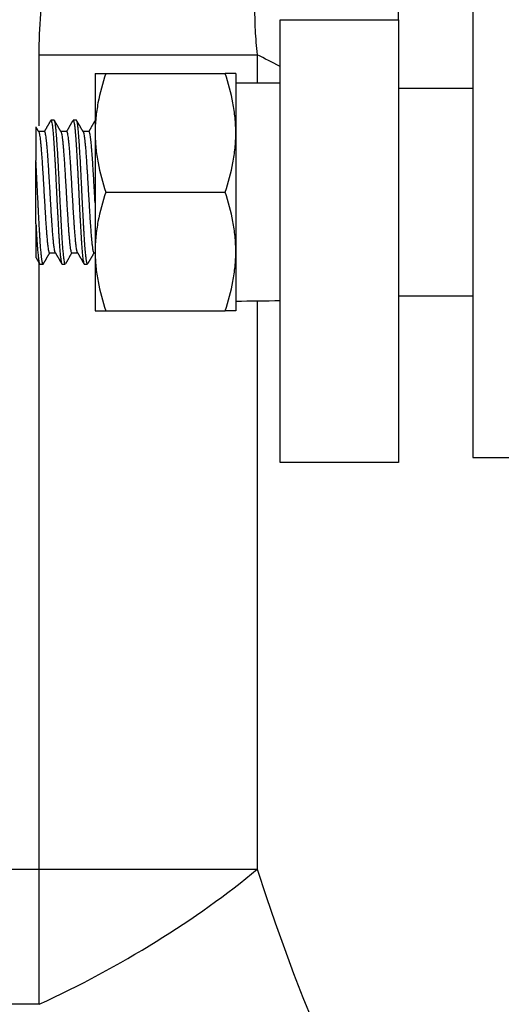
# Model space of a CAD drawing. Header units: millimetres. Extents: x 1476 to 3743, y -156 to 1447.
# Tile 8 of 70: x 2007 to 2040, y 611 to 677. Entities that reach past the tile are written whole.
import ezdxf

# ---------------------------------------------------------------- set-up
doc = ezdxf.new("R2010")
doc.units = ezdxf.units.MM
doc.dimstyles.get("Standard").update_dxf_attribs({"dimtxt": 20, "dimasz": 8, "dimexe": 3, "dimexo": 5, "dimgap": 0.09, "dimtad": 0, "dimtih": 1, "dimtoh": 1, "dimdsep": 46, "dimtxsty": 'Standard', "dimcen": 0.09, "dimadec": 0, "dimazin": 0, "dimtfac": 1, "dimtofl": 0, "dimtmove": 0, "dimatfit": 3, "dimfxl": 1, "dimtolj": 1, "dimtzin": 0, "dimarcsym": 0})

# ---------------------------------------------------------------- blocks, each defined once
blk = doc.blocks.new('*D9')
at = {"color": 0, "lineweight": -2, "transparency": 16777216}
for p, q in [((1814.987, 768.722), (1814.987, 455.661)), ((2303.087, 768.722), (2303.087, 455.661)), ((1822.987, 458.661), (2032.28, 458.661)), ((2295.087, 458.661), (2085.793, 458.661))]:
    blk.add_line(p, q, dxfattribs=at)
at = {"color": 0, "lineweight": 18, "transparency": 16777216}
for points in [[(1822.987, 459.995), (1822.987, 457.328), (1814.987, 458.661)], [(2295.087, 459.995), (2295.087, 457.328), (2303.087, 458.661)]]:
    blk.add_solid(points, dxfattribs=at)
at = {"layer": 'Defpoints', "color": 0, "lineweight": 18, "transparency": 16777216}
for p in [(1814.987, 773.722), (2303.087, 773.722), (2303.087, 458.661)]:
    blk.add_point(p, dxfattribs=at)
at = {"color": 0, "lineweight": 18, "transparency": 16777216, "insert": (2059.037, 458.661), "char_height": 20, "attachment_point": 5}
blk.add_mtext('\\A1;488', dxfattribs=at)
blk = doc.blocks.new('*D10')
at = {"color": 0, "lineweight": -2, "transparency": 16777216}
for p, q in [((2053.787, 785.372), (2053.787, 494.181)), ((1814.987, 768.722), (1814.987, 494.181)), ((1822.987, 497.181), (1907.63, 497.181)), ((2045.787, 497.181), (1961.143, 497.181))]:
    blk.add_line(p, q, dxfattribs=at)
at = {"color": 0, "lineweight": 18, "transparency": 16777216}
for points in [[(1822.987, 498.514), (1822.987, 495.847), (1814.987, 497.181)], [(2045.787, 498.514), (2045.787, 495.847), (2053.787, 497.181)]]:
    blk.add_solid(points, dxfattribs=at)
at = {"layer": 'Defpoints', "color": 0, "lineweight": 18, "transparency": 16777216}
for p in [(2053.787, 790.372), (1814.987, 773.722), (2053.787, 497.181)]:
    blk.add_point(p, dxfattribs=at)
at = {"color": 0, "lineweight": 18, "transparency": 16777216, "insert": (1934.387, 497.181), "char_height": 20, "attachment_point": 5}
blk.add_mtext('\\A1;243', dxfattribs=at)

msp = doc.modelspace()

# ---------------------------------------------------------------- linework, layer by layer
for p, q in [((2033.037, 676.996), (2033.037, 764.122)), ((2038.037, 679.225), (2038.037, 647.456)), ((2025.037, 647.105), (2025.037, 676.996)), ((2025.037, 676.996), (2033.037, 676.996)), ((2033.037, 676.996), (2033.037, 647.105)), ((2008.761, 674.631), (2023.488, 674.631)), ((2008.761, 669.832), (2008.761, 674.631)), ((2023.488, 674.631), (2023.488, 672.705)), ((2012.537, 673.356), (2012.537, 669.356)), ((2013.252, 673.356), (2021.323, 673.356)), ((2022.037, 673.356), (2022.037, 669.356)), ((2025.037, 672.706), (2022.037, 672.706)), ((2038.038, 672.356), (2033.037, 672.356)), ((2009.772, 670.206), (2009.553, 670.206)), ((2011.272, 670.206), (2011.053, 670.206)), ((2009.12, 669.456), (2008.705, 669.456)), ((2010.62, 669.456), (2010.216, 669.456)), ((2012.12, 669.456), (2011.716, 669.456)), ((2012.537, 669.356), (2012.537, 661.356)), ((2022.037, 669.356), (2022.037, 661.356)), ((2008.537, 663.211), (2008.537, 667.501)), ((2013.252, 665.356), (2021.323, 665.356)), ((2009.455, 661.256), (2009.858, 661.256)), ((2010.955, 661.256), (2011.358, 661.256)), ((2012.455, 661.256), (2012.537, 661.256)), ((2012.537, 661.356), (2012.537, 657.356)), ((2022.037, 661.356), (2022.037, 657.356)), ((2008.761, 619.669), (2008.761, 660.559)), ((2008.803, 660.506), (2009.022, 660.506)), ((2010.303, 660.506), (2010.522, 660.506)), ((2011.803, 660.506), (2012.022, 660.506)), ((2023.488, 658.021), (2023.488, 619.669)), ((2033.037, 658.356), (2038.038, 658.356)), ((2013.252, 657.356), (2021.323, 657.356)), ((2038.037, 647.456), (2050.037, 647.456)), ((2033.037, 647.105), (2025.037, 647.105)), ((1993.432, 619.669), (2008.761, 619.669)), ((2008.761, 610.553), (2008.761, 619.669)), ((2008.761, 619.669), (2023.488, 619.669)), ((2008.761, 610.553), (1993.432, 610.553))]:
    msp.add_line(p, q)
for centre, major_axis, ratio, start_param, end_param in [((2020.784, 665.356), (41.684, 0), 0.176327, 4.742464, 4.814608), ((2008.761, 619.669), (21.658, 11.551), 0.33282, 4.536715, 5.270296), ((2045.579, 742.396), (0, 153.409), 0.24, 2.498092, 3.141593)]:
    msp.add_ellipse(centre, major_axis=major_axis, ratio=ratio, start_param=start_param, end_param=end_param)
for points, knots in [([(2008.761, 674.631), (2008.761, 675.553), (2008.794, 676.473), (2008.93, 678.308), (2009.032, 679.223), (2009.172, 680.135)], [0, 0, 0, 0, 0.5, 0.5, 1, 1, 1, 1]), ([(2023.317, 677.975), (2023.303, 677.415), (2023.312, 676.857), (2023.371, 675.742), (2023.42, 675.186), (2023.488, 674.631)], [0, 0, 0, 0, 0.5, 0.5, 1, 1, 1, 1]), ([(2012.537, 673.356), (2012.537, 673.356), (2012.554, 673.356), (2012.591, 673.356), (2012.595, 673.356), (2012.605, 673.356), (2012.619, 673.356), (2012.658, 673.356), (2012.7, 673.356), (2012.794, 673.356), (2012.87, 673.356), (2013.045, 673.356), (2013.144, 673.356), (2013.252, 673.356)], [0, 0, 0, 0, 0.25, 0.25, 0.28125, 0.28125, 0.3125, 0.375, 0.5, 0.5, 0.75, 0.75, 1, 1, 1, 1]), ([(2013.252, 673.356), (2013.034, 672.702), (2012.854, 672.042), (2012.668, 671.043), (2012.619, 670.709), (2012.554, 670.035), (2012.537, 669.697), (2012.537, 669.356)], [0, 0, 0, 0, 0.5, 0.5, 0.75, 0.75, 1, 1, 1, 1]), ([(2022.037, 673.356), (2022.037, 673.356), (2022.021, 673.356), (2021.984, 673.356), (2021.979, 673.356), (2021.97, 673.356), (2021.955, 673.356), (2021.916, 673.356), (2021.875, 673.356), (2021.781, 673.356), (2021.704, 673.356), (2021.529, 673.356), (2021.431, 673.356), (2021.323, 673.356)], [0, 0, 0, 0, 0.25, 0.25, 0.28125, 0.28125, 0.3125, 0.375, 0.5, 0.5, 0.75, 0.75, 1, 1, 1, 1]), ([(2022.037, 669.356), (2022.037, 669.441), (2022.036, 669.526), (2022.032, 669.696), (2022.029, 669.781), (2022.017, 670.036), (2022.004, 670.205), (2021.955, 670.711), (2021.907, 671.046), (2021.72, 672.045), (2021.54, 672.703), (2021.323, 673.356)], [0, 0, 0, 0, 0.0625, 0.0625, 0.125, 0.125, 0.25, 0.25, 0.5, 0.5, 1, 1, 1, 1]), ([(2008.537, 669.764), (2008.537, 669.764), (2008.537, 669.763), (2008.537, 669.759), (2008.537, 669.753), (2008.537, 669.741), (2008.537, 669.736), (2008.537, 669.726), (2008.537, 669.72), (2008.537, 669.688), (2008.537, 669.653), (2008.537, 669.564), (2008.537, 669.484), (2008.537, 669.384), (2008.537, 669.33), (2008.537, 669.312), (2008.537, 669.273), (2008.537, 669.254), (2008.537, 669.154), (2008.537, 669.066), (2008.537, 668.876), (2008.537, 668.774), (2008.537, 668.609), (2008.537, 668.552), (2008.537, 668.464), (2008.537, 668.434), (2008.537, 668.373), (2008.537, 668.342), (2008.537, 668.187), (2008.537, 667.928), (2008.537, 667.647), (2008.537, 667.501)], [0, 0, 0, 0, 0.015619, 0.015619, 0.070307, 0.070307, 0.097651, 0.097651, 0.124995, 0.124995, 0.234371, 0.234371, 0.343746, 0.398434, 0.398434, 0.425778, 0.425778, 0.453122, 0.453122, 0.562498, 0.562498, 0.671873, 0.671873, 0.726561, 0.726561, 0.753905, 0.753905, 0.781249, 0.781249, 0.890624, 1, 1, 1, 1]), ([(2009.553, 670.206), (2009.558, 670.206), (2009.563, 670.202), (2009.574, 670.189), (2009.579, 670.178), (2009.586, 670.161), (2009.587, 670.157), (2009.59, 670.149), (2009.594, 670.137), (2009.597, 670.123), (2009.611, 670.071), (2009.621, 670.016), (2009.641, 669.881), (2009.652, 669.8), (2009.665, 669.682), (2009.668, 669.658), (2009.673, 669.608), (2009.681, 669.53), (2009.689, 669.447), (2009.704, 669.271), (2009.714, 669.142), (2009.73, 668.934), (2009.735, 668.861), (2009.742, 668.767), (2009.743, 668.748), (2009.746, 668.71), (2009.747, 668.691), (2009.751, 668.632), (2009.754, 668.593), (2009.767, 668.393), (2009.788, 668.058), (2009.808, 667.693), (2009.821, 667.454), (2009.824, 667.406), (2009.829, 667.309), (2009.832, 667.26), (2009.839, 667.113), (2009.845, 667.014), (2009.86, 666.713), (2009.871, 666.51), (2009.886, 666.2), (2009.892, 666.095), (2009.899, 665.938), (2009.902, 665.885), (2009.907, 665.779), (2009.91, 665.726), (2009.923, 665.46), (2009.933, 665.248), (2009.954, 664.828), (2009.965, 664.619), (2009.978, 664.359), (2009.981, 664.281), (2009.985, 664.204), (2009.988, 664.152), (2009.989, 664.126), (2009.996, 663.997), (2010.001, 663.896), (2010.017, 663.595), (2010.027, 663.4), (2010.048, 663.022), (2010.058, 662.839), (2010.071, 662.617), (2010.074, 662.573), (2010.079, 662.487), (2010.087, 662.359), (2010.095, 662.237), (2010.11, 661.999), (2010.121, 661.85), (2010.136, 661.641), (2010.142, 661.573), (2010.149, 661.476), (2010.152, 661.444), (2010.157, 661.382), (2010.16, 661.352), (2010.173, 661.205), (2010.183, 661.099), (2010.204, 660.913), (2010.214, 660.832), (2010.226, 660.755), (2010.227, 660.747), (2010.23, 660.73), (2010.231, 660.722), (2010.235, 660.699), (2010.243, 660.655), (2010.251, 660.619), (2010.267, 660.558), (2010.277, 660.53), (2010.292, 660.509), (2010.298, 660.506), (2010.303, 660.506), (2010.303, 660.506), (2010.303, 660.506)], [0, 0, 0, 0, 0.020581, 0.020581, 0.041413, 0.041413, 0.046621, 0.046621, 0.051829, 0.062245, 0.062245, 0.103908, 0.103908, 0.145571, 0.145571, 0.155987, 0.155987, 0.166403, 0.187234, 0.187234, 0.228897, 0.228897, 0.249729, 0.249729, 0.254937, 0.254937, 0.260145, 0.260145, 0.27056, 0.27056, 0.312224, 0.353887, 0.353887, 0.364303, 0.364303, 0.374718, 0.374718, 0.39555, 0.39555, 0.437213, 0.437213, 0.458045, 0.458045, 0.468461, 0.468461, 0.478876, 0.478876, 0.52054, 0.52054, 0.562203, 0.562203, 0.572619, 0.577826, 0.577826, 0.583034, 0.583034, 0.603866, 0.603866, 0.645529, 0.645529, 0.687192, 0.687192, 0.697608, 0.697608, 0.708024, 0.728855, 0.728855, 0.770519, 0.770519, 0.79135, 0.79135, 0.801766, 0.801766, 0.812182, 0.812182, 0.853845, 0.853845, 0.895508, 0.895508, 0.900716, 0.900716, 0.905924, 0.905924, 0.91634, 0.937171, 0.937171, 0.978835, 0.978835, 0.999666, 0.999666, 1, 1, 1, 1]), ([(2010.522, 660.506), (2010.517, 660.506), (2010.511, 660.509), (2010.504, 660.519), (2010.501, 660.524), (2010.496, 660.534), (2010.493, 660.54), (2010.485, 660.561), (2010.48, 660.578), (2010.464, 660.64), (2010.454, 660.694), (2010.439, 660.796), (2010.433, 660.833), (2010.426, 660.894), (2010.423, 660.915), (2010.418, 660.959), (2010.415, 660.981), (2010.402, 661.099), (2010.391, 661.205), (2010.371, 661.439), (2010.36, 661.567), (2010.345, 661.776), (2010.34, 661.849), (2010.329, 662), (2010.324, 662.077), (2010.308, 662.316), (2010.298, 662.483), (2010.277, 662.833), (2010.267, 663.016), (2010.255, 663.231), (2010.254, 663.255), (2010.251, 663.304), (2010.247, 663.376), (2010.238, 663.547), (2010.23, 663.695), (2010.215, 663.994), (2010.204, 664.198), (2010.189, 664.509), (2010.183, 664.613), (2010.175, 664.772), (2010.173, 664.825), (2010.168, 664.931), (2010.165, 664.984), (2010.152, 665.248), (2010.142, 665.459), (2010.121, 665.88), (2010.11, 666.089), (2010.097, 666.35), (2010.095, 666.402), (2010.089, 666.506), (2010.082, 666.661), (2010.074, 666.813), (2010.058, 667.113), (2010.048, 667.308), (2010.032, 667.592), (2010.027, 667.685), (2010.019, 667.823), (2010.017, 667.868), (2010.013, 667.936), (2010.011, 667.959), (2010.009, 668.004), (2009.997, 668.204), (2009.985, 668.393), (2009.965, 668.71), (2009.954, 668.859), (2009.941, 669.034), (2009.939, 669.069), (2009.933, 669.136), (2009.931, 669.169), (2009.923, 669.267), (2009.918, 669.329), (2009.902, 669.505), (2009.892, 669.61), (2009.876, 669.75), (2009.871, 669.794), (2009.863, 669.855), (2009.861, 669.875), (2009.855, 669.912), (2009.853, 669.93), (2009.839, 670.016), (2009.829, 670.071), (2009.808, 670.153), (2009.798, 670.181), (2009.782, 670.202), (2009.777, 670.206), (2009.772, 670.206), (2009.772, 670.206), (2009.772, 670.206)], [0, 0, 0, 0, 0.020338, 0.020338, 0.030757, 0.030757, 0.041177, 0.041177, 0.062015, 0.062015, 0.103692, 0.103692, 0.124531, 0.124531, 0.13495, 0.13495, 0.145369, 0.145369, 0.187046, 0.187046, 0.228724, 0.228724, 0.249562, 0.249562, 0.270401, 0.270401, 0.312078, 0.312078, 0.353755, 0.353755, 0.358964, 0.358964, 0.364174, 0.374593, 0.395432, 0.395432, 0.437109, 0.437109, 0.457948, 0.457948, 0.468367, 0.468367, 0.478786, 0.478786, 0.520463, 0.520463, 0.56214, 0.56214, 0.57256, 0.57256, 0.582979, 0.603817, 0.603817, 0.645494, 0.645494, 0.666333, 0.666333, 0.676752, 0.676752, 0.681962, 0.681962, 0.687172, 0.728849, 0.728849, 0.770526, 0.770526, 0.780945, 0.780945, 0.791364, 0.791364, 0.812203, 0.812203, 0.85388, 0.85388, 0.874718, 0.874718, 0.885138, 0.885138, 0.895557, 0.895557, 0.937234, 0.937234, 0.978911, 0.978911, 0.99975, 0.99975, 1, 1, 1, 1]), ([(2011.053, 670.206), (2011.058, 670.206), (2011.063, 670.202), (2011.079, 670.182), (2011.09, 670.154), (2011.105, 670.092), (2011.11, 670.068), (2011.117, 670.034), (2011.118, 670.027), (2011.121, 670.012), (2011.125, 669.989), (2011.129, 669.965), (2011.142, 669.88), (2011.152, 669.799), (2011.173, 669.613), (2011.183, 669.507), (2011.196, 669.359), (2011.199, 669.329), (2011.204, 669.267), (2011.212, 669.172), (2011.22, 669.071), (2011.235, 668.862), (2011.246, 668.713), (2011.261, 668.475), (2011.267, 668.393), (2011.274, 668.267), (2011.277, 668.224), (2011.282, 668.137), (2011.285, 668.093), (2011.298, 667.872), (2011.308, 667.689), (2011.329, 667.312), (2011.339, 667.117), (2011.352, 666.865), (2011.355, 666.815), (2011.359, 666.738), (2011.36, 666.713), (2011.363, 666.661), (2011.37, 666.533), (2011.376, 666.404), (2011.392, 666.093), (2011.402, 665.884), (2011.418, 665.569), (2011.423, 665.463), (2011.431, 665.304), (2011.433, 665.251), (2011.438, 665.144), (2011.441, 665.091), (2011.454, 664.825), (2011.465, 664.615), (2011.485, 664.202), (2011.496, 663.999), (2011.509, 663.748), (2011.511, 663.698), (2011.516, 663.598), (2011.519, 663.549), (2011.527, 663.401), (2011.532, 663.304), (2011.548, 663.019), (2011.558, 662.837), (2011.579, 662.486), (2011.589, 662.318), (2011.601, 662.138), (2011.602, 662.118), (2011.605, 662.078), (2011.609, 662.02), (2011.618, 661.886), (2011.626, 661.778), (2011.642, 661.57), (2011.652, 661.441), (2011.668, 661.265), (2011.673, 661.209), (2011.681, 661.129), (2011.683, 661.103), (2011.689, 661.053), (2011.691, 661.029), (2011.704, 660.911), (2011.714, 660.831), (2011.735, 660.695), (2011.746, 660.641), (2011.759, 660.589), (2011.761, 660.579), (2011.767, 660.562), (2011.775, 660.538), (2011.782, 660.523), (2011.793, 660.509), (2011.798, 660.506), (2011.803, 660.506)], [0, 0, 0, 0, 0.021243, 0.021243, 0.062896, 0.062896, 0.083723, 0.083723, 0.088929, 0.088929, 0.094136, 0.104549, 0.104549, 0.146202, 0.146202, 0.187855, 0.187855, 0.198268, 0.198268, 0.208681, 0.229507, 0.229507, 0.27116, 0.27116, 0.291986, 0.291986, 0.3024, 0.3024, 0.312813, 0.312813, 0.354466, 0.354466, 0.396118, 0.396118, 0.406532, 0.406532, 0.411738, 0.411738, 0.416945, 0.437771, 0.437771, 0.479424, 0.479424, 0.50025, 0.50025, 0.510663, 0.510663, 0.521077, 0.521077, 0.562729, 0.562729, 0.604382, 0.604382, 0.614795, 0.614795, 0.625209, 0.625209, 0.646035, 0.646035, 0.687688, 0.687688, 0.72934, 0.72934, 0.734547, 0.734547, 0.739754, 0.750167, 0.770993, 0.770993, 0.812646, 0.812646, 0.833472, 0.833472, 0.843886, 0.843886, 0.854299, 0.854299, 0.895952, 0.895952, 0.937604, 0.937604, 0.948017, 0.948017, 0.958431, 0.979257, 0.979257, 1, 1, 1, 1]), ([(2012.022, 660.506), (2012.022, 660.506), (2012.017, 660.506), (2012.011, 660.509), (2011.996, 660.53), (2011.985, 660.557), (2011.97, 660.619), (2011.965, 660.643), (2011.957, 660.684), (2011.954, 660.699), (2011.949, 660.729), (2011.946, 660.746), (2011.933, 660.831), (2011.923, 660.912), (2011.902, 661.099), (2011.892, 661.204), (2011.879, 661.351), (2011.876, 661.381), (2011.871, 661.443), (2011.868, 661.475), (2011.86, 661.572), (2011.855, 661.639), (2011.84, 661.849), (2011.829, 661.998), (2011.808, 662.314), (2011.798, 662.482), (2011.786, 662.682), (2011.785, 662.704), (2011.782, 662.749), (2011.778, 662.816), (2011.769, 662.975), (2011.761, 663.115), (2011.746, 663.399), (2011.735, 663.593), (2011.72, 663.894), (2011.715, 663.995), (2011.707, 664.149), (2011.704, 664.201), (2011.699, 664.305), (2011.696, 664.357), (2011.683, 664.617), (2011.673, 664.826), (2011.652, 665.246), (2011.642, 665.458), (2011.63, 665.696), (2011.629, 665.723), (2011.626, 665.776), (2011.625, 665.803), (2011.621, 665.882), (2011.613, 666.041), (2011.605, 666.198), (2011.589, 666.508), (2011.579, 666.712), (2011.564, 667.011), (2011.558, 667.111), (2011.551, 667.258), (2011.548, 667.307), (2011.543, 667.404), (2011.54, 667.452), (2011.527, 667.691), (2011.516, 667.873), (2011.496, 668.224), (2011.485, 668.391), (2011.472, 668.591), (2011.47, 668.63), (2011.465, 668.708), (2011.462, 668.747), (2011.454, 668.86), (2011.449, 668.932), (2011.433, 669.141), (2011.423, 669.269), (2011.407, 669.445), (2011.402, 669.501), (2011.394, 669.581), (2011.39, 669.619), (2011.386, 669.657), (2011.384, 669.681), (2011.383, 669.693), (2011.371, 669.799), (2011.36, 669.88), (2011.34, 670.016), (2011.329, 670.07), (2011.313, 670.133), (2011.308, 670.15), (2011.3, 670.171), (2011.298, 670.177), (2011.293, 670.188), (2011.29, 670.192), (2011.282, 670.202), (2011.277, 670.206), (2011.272, 670.206)], [0, 0, 0, 0, 0.000083, 0.020915, 0.020915, 0.062578, 0.062578, 0.083409, 0.083409, 0.093825, 0.093825, 0.104241, 0.104241, 0.145904, 0.145904, 0.187567, 0.187567, 0.197983, 0.197983, 0.208399, 0.208399, 0.22923, 0.22923, 0.270894, 0.270894, 0.312557, 0.312557, 0.317765, 0.317765, 0.322973, 0.333388, 0.35422, 0.35422, 0.395883, 0.395883, 0.416715, 0.416715, 0.427131, 0.427131, 0.437546, 0.437546, 0.479209, 0.479209, 0.520873, 0.520873, 0.526081, 0.526081, 0.531288, 0.531288, 0.541704, 0.562536, 0.562536, 0.604199, 0.604199, 0.625031, 0.625031, 0.635446, 0.635446, 0.645862, 0.645862, 0.687525, 0.687525, 0.729188, 0.729188, 0.739604, 0.739604, 0.75002, 0.75002, 0.770852, 0.770852, 0.812515, 0.812515, 0.833346, 0.833346, 0.843762, 0.84897, 0.84897, 0.854178, 0.854178, 0.895841, 0.895841, 0.937504, 0.937504, 0.958336, 0.958336, 0.968752, 0.968752, 0.979168, 0.979168, 1, 1, 1, 1]), ([(2008.705, 669.456), (2008.711, 669.456), (2008.717, 669.452), (2008.732, 669.432), (2008.741, 669.412), (2008.752, 669.376), (2008.754, 669.368), (2008.759, 669.352), (2008.761, 669.343), (2008.768, 669.315), (2008.772, 669.295), (2008.785, 669.227), (2008.794, 669.175), (2008.812, 669.054), (2008.821, 668.985), (2008.832, 668.89), (2008.834, 668.87), (2008.838, 668.83), (2008.841, 668.81), (2008.847, 668.747), (2008.852, 668.704), (2008.865, 668.569), (2008.874, 668.472), (2008.891, 668.267), (2008.9, 668.158), (2008.911, 668.014), (2008.914, 667.985), (2008.918, 667.925), (2008.92, 667.895), (2008.927, 667.805), (2008.931, 667.743), (2008.945, 667.555), (2008.953, 667.426), (2008.971, 667.159), (2008.98, 667.022), (2008.991, 666.845), (2008.993, 666.809), (2008.998, 666.737), (2009, 666.701), (2009.007, 666.592), (2009.011, 666.519), (2009.024, 666.299), (2009.042, 666.003), (2009.06, 665.701), (2009.071, 665.511), (2009.073, 665.473), (2009.077, 665.396), (2009.08, 665.358), (2009.086, 665.243), (2009.091, 665.166), (2009.104, 664.939), (2009.122, 664.638), (2009.139, 664.343), (2009.15, 664.16), (2009.153, 664.123), (2009.157, 664.051), (2009.159, 664.014), (2009.166, 663.906), (2009.171, 663.835), (2009.184, 663.624), (2009.201, 663.352), (2009.219, 663.096), (2009.23, 662.941), (2009.232, 662.91), (2009.237, 662.849), (2009.239, 662.819), (2009.246, 662.729), (2009.25, 662.671), (2009.264, 662.501), (2009.272, 662.394), (2009.29, 662.193), (2009.299, 662.099), (2009.312, 661.967), (2009.316, 661.924), (2009.325, 661.843), (2009.33, 661.804), (2009.343, 661.693), (2009.352, 661.628), (2009.37, 661.511), (2009.378, 661.461), (2009.392, 661.397), (2009.396, 661.378), (2009.403, 661.352), (2009.405, 661.344), (2009.409, 661.329), (2009.412, 661.322), (2009.423, 661.29), (2009.432, 661.272), (2009.445, 661.258), (2009.45, 661.256), (2009.455, 661.256)], [0, 0, 0, 0, 0.024639, 0.024639, 0.060039, 0.060039, 0.06889, 0.06889, 0.07774, 0.07774, 0.09544, 0.09544, 0.130841, 0.130841, 0.166242, 0.166242, 0.175092, 0.175092, 0.183942, 0.183942, 0.201642, 0.201642, 0.237043, 0.237043, 0.272444, 0.272444, 0.281294, 0.281294, 0.290144, 0.290144, 0.307844, 0.307844, 0.343245, 0.343245, 0.378646, 0.378646, 0.387496, 0.387496, 0.396346, 0.396346, 0.414047, 0.414047, 0.449447, 0.484848, 0.484848, 0.493698, 0.493698, 0.502548, 0.502548, 0.520249, 0.520249, 0.55565, 0.59105, 0.59105, 0.5999, 0.5999, 0.608751, 0.608751, 0.626451, 0.626451, 0.661852, 0.697252, 0.697252, 0.706103, 0.706103, 0.714953, 0.714953, 0.732653, 0.732653, 0.768054, 0.768054, 0.803455, 0.803455, 0.821155, 0.821155, 0.838855, 0.838855, 0.874256, 0.874256, 0.909657, 0.909657, 0.927357, 0.927357, 0.936207, 0.936207, 0.945057, 0.945057, 0.980458, 0.980458, 1, 1, 1, 1]), ([(2009.847, 661.274), (2009.847, 661.276), (2009.846, 661.277), (2009.842, 661.283), (2009.84, 661.288), (2009.833, 661.304), (2009.829, 661.317), (2009.815, 661.362), (2009.806, 661.401), (2009.788, 661.495), (2009.778, 661.551), (2009.767, 661.631), (2009.765, 661.648), (2009.76, 661.682), (2009.758, 661.7), (2009.751, 661.755), (2009.746, 661.793), (2009.733, 661.913), (2009.715, 662.088), (2009.696, 662.291), (2009.685, 662.428), (2009.683, 662.455), (2009.678, 662.512), (2009.676, 662.541), (2009.669, 662.627), (2009.664, 662.686), (2009.651, 662.868), (2009.642, 662.993), (2009.623, 663.255), (2009.614, 663.391), (2009.603, 663.567), (2009.6, 663.603), (2009.596, 663.675), (2009.594, 663.711), (2009.587, 663.82), (2009.582, 663.893), (2009.568, 664.113), (2009.559, 664.263), (2009.541, 664.567), (2009.532, 664.721), (2009.521, 664.917), (2009.518, 664.956), (2009.514, 665.035), (2009.511, 665.074), (2009.505, 665.192), (2009.5, 665.27), (2009.486, 665.505), (2009.477, 665.661), (2009.459, 665.971), (2009.45, 666.125), (2009.439, 666.317), (2009.436, 666.356), (2009.432, 666.432), (2009.429, 666.47), (2009.422, 666.583), (2009.418, 666.658), (2009.404, 666.879), (2009.395, 667.022), (2009.377, 667.303), (2009.368, 667.439), (2009.356, 667.605), (2009.354, 667.638), (2009.35, 667.703), (2009.347, 667.736), (2009.34, 667.831), (2009.336, 667.893), (2009.322, 668.074), (2009.313, 668.189), (2009.295, 668.407), (2009.286, 668.509), (2009.274, 668.63), (2009.272, 668.653), (2009.267, 668.7), (2009.265, 668.722), (2009.258, 668.789), (2009.254, 668.831), (2009.24, 668.951), (2009.231, 669.024), (2009.213, 669.153), (2009.204, 669.21), (2009.185, 669.307), (2009.176, 669.346), (2009.158, 669.407), (2009.149, 669.429), (2009.135, 669.448), (2009.129, 669.454), (2009.122, 669.456), (2009.12, 669.456)], [0, 0, 0, 0, 0.003989, 0.003989, 0.013396, 0.013396, 0.03221, 0.03221, 0.069838, 0.069838, 0.107465, 0.107465, 0.116872, 0.116872, 0.126279, 0.126279, 0.145093, 0.145093, 0.182721, 0.220349, 0.220349, 0.229756, 0.229756, 0.239163, 0.239163, 0.257977, 0.257977, 0.295605, 0.295605, 0.333233, 0.333233, 0.34264, 0.34264, 0.352047, 0.352047, 0.370861, 0.370861, 0.408489, 0.408489, 0.446117, 0.446117, 0.455524, 0.455524, 0.464931, 0.464931, 0.483745, 0.483745, 0.521373, 0.521373, 0.559001, 0.559001, 0.568408, 0.568408, 0.577815, 0.577815, 0.596629, 0.596629, 0.634257, 0.634257, 0.671885, 0.671885, 0.681292, 0.681292, 0.690699, 0.690699, 0.709513, 0.709513, 0.747141, 0.747141, 0.784769, 0.784769, 0.794176, 0.794176, 0.803583, 0.803583, 0.822397, 0.822397, 0.860025, 0.860025, 0.897653, 0.897653, 0.93528, 0.93528, 0.972908, 0.972908, 0.991722, 1, 1, 1, 1]), ([(2010.232, 669.429), (2010.234, 669.425), (2010.236, 669.422), (2010.246, 669.397), (2010.255, 669.368), (2010.268, 669.312), (2010.275, 669.281), (2010.282, 669.246), (2010.286, 669.221), (2010.288, 669.208), (2010.299, 669.14), (2010.308, 669.079), (2010.326, 668.942), (2010.335, 668.866), (2010.348, 668.741), (2010.354, 668.676), (2010.361, 668.606), (2010.366, 668.559), (2010.368, 668.535), (2010.379, 668.412), (2010.388, 668.309), (2010.406, 668.09), (2010.414, 667.976), (2010.432, 667.735), (2010.441, 667.61), (2010.459, 667.347), (2010.468, 667.213), (2010.485, 666.937), (2010.494, 666.797), (2010.512, 666.509), (2010.521, 666.362), (2010.532, 666.175), (2010.534, 666.137), (2010.538, 666.062), (2010.541, 666.024), (2010.547, 665.911), (2010.552, 665.836), (2010.565, 665.61), (2010.574, 665.458), (2010.591, 665.155), (2010.6, 665.004), (2010.611, 664.813), (2010.614, 664.775), (2010.618, 664.7), (2010.62, 664.662), (2010.627, 664.549), (2010.631, 664.475), (2010.645, 664.254), (2010.653, 664.109), (2010.671, 663.824), (2010.68, 663.684), (2010.691, 663.512), (2010.693, 663.478), (2010.698, 663.41), (2010.7, 663.376), (2010.707, 663.277), (2010.711, 663.212), (2010.724, 663.02), (2010.733, 662.897), (2010.751, 662.661), (2010.76, 662.549), (2010.771, 662.414), (2010.773, 662.387), (2010.778, 662.335), (2010.78, 662.309), (2010.786, 662.233), (2010.791, 662.185), (2010.804, 662.044), (2010.813, 661.957), (2010.83, 661.796), (2010.839, 661.723), (2010.85, 661.641), (2010.853, 661.625), (2010.857, 661.593), (2010.859, 661.578), (2010.866, 661.535), (2010.871, 661.508), (2010.884, 661.433), (2010.892, 661.391), (2010.91, 661.324), (2010.919, 661.299), (2010.93, 661.277), (2010.932, 661.274), (2010.937, 661.267), (2010.939, 661.265), (2010.946, 661.258), (2010.95, 661.256), (2010.955, 661.256)], [0, 0, 0, 0, 0.007061, 0.007061, 0.043836, 0.043836, 0.062224, 0.071418, 0.071418, 0.080612, 0.080612, 0.117387, 0.117387, 0.154163, 0.154163, 0.172551, 0.181744, 0.181744, 0.190938, 0.190938, 0.227714, 0.227714, 0.264489, 0.264489, 0.301265, 0.301265, 0.33804, 0.33804, 0.374816, 0.374816, 0.411591, 0.411591, 0.420785, 0.420785, 0.429979, 0.429979, 0.448367, 0.448367, 0.485143, 0.485143, 0.521918, 0.521918, 0.531112, 0.531112, 0.540306, 0.540306, 0.558694, 0.558694, 0.595469, 0.595469, 0.632245, 0.632245, 0.641439, 0.641439, 0.650632, 0.650632, 0.66902, 0.66902, 0.705796, 0.705796, 0.742571, 0.742571, 0.751765, 0.751765, 0.760959, 0.760959, 0.779347, 0.779347, 0.816122, 0.816122, 0.852898, 0.852898, 0.862092, 0.862092, 0.871286, 0.871286, 0.889673, 0.889673, 0.926449, 0.926449, 0.963224, 0.963224, 0.972418, 0.972418, 0.981612, 0.981612, 1, 1, 1, 1]), ([(2011.343, 661.282), (2011.338, 661.291), (2011.325, 661.324), (2011.311, 661.376), (2011.3, 661.431), (2011.298, 661.443), (2011.293, 661.467), (2011.291, 661.48), (2011.284, 661.519), (2011.279, 661.548), (2011.266, 661.639), (2011.248, 661.777), (2011.229, 661.946), (2011.218, 662.061), (2011.216, 662.085), (2011.211, 662.133), (2011.209, 662.158), (2011.202, 662.232), (2011.197, 662.284), (2011.183, 662.443), (2011.174, 662.555), (2011.156, 662.791), (2011.147, 662.915), (2011.136, 663.077), (2011.133, 663.11), (2011.129, 663.177), (2011.127, 663.21), (2011.12, 663.312), (2011.115, 663.38), (2011.101, 663.588), (2011.092, 663.73), (2011.074, 664.021), (2011.065, 664.17), (2011.054, 664.361), (2011.051, 664.399), (2011.047, 664.476), (2011.044, 664.515), (2011.038, 664.63), (2011.033, 664.708), (2011.019, 664.94), (2011.01, 665.095), (2010.992, 665.407), (2010.983, 665.564), (2010.971, 665.76), (2010.969, 665.8), (2010.965, 665.878), (2010.962, 665.917), (2010.955, 666.034), (2010.951, 666.111), (2010.937, 666.341), (2010.928, 666.491), (2010.91, 666.788), (2010.901, 666.934), (2010.889, 667.113), (2010.887, 667.149), (2010.882, 667.219), (2010.88, 667.254), (2010.873, 667.358), (2010.869, 667.426), (2010.855, 667.626), (2010.846, 667.754), (2010.828, 668.001), (2010.819, 668.119), (2010.807, 668.26), (2010.805, 668.287), (2010.8, 668.342), (2010.798, 668.369), (2010.791, 668.448), (2010.787, 668.499), (2010.773, 668.646), (2010.764, 668.737), (2010.746, 668.904), (2010.737, 668.98), (2010.718, 669.117), (2010.709, 669.177), (2010.691, 669.28), (2010.682, 669.323), (2010.668, 669.374), (2010.661, 669.396), (2010.654, 669.414), (2010.65, 669.424), (2010.648, 669.429), (2010.637, 669.448), (2010.629, 669.456), (2010.62, 669.456)], [0, 0, 0, 0, 0.01849, 0.05638, 0.05638, 0.065853, 0.065853, 0.075326, 0.075326, 0.094271, 0.094271, 0.132161, 0.170051, 0.170051, 0.179524, 0.179524, 0.188996, 0.188996, 0.207942, 0.207942, 0.245832, 0.245832, 0.283722, 0.283722, 0.293195, 0.293195, 0.302667, 0.302667, 0.321612, 0.321612, 0.359503, 0.359503, 0.397393, 0.397393, 0.406866, 0.406866, 0.416338, 0.416338, 0.435283, 0.435283, 0.473174, 0.473174, 0.511064, 0.511064, 0.520536, 0.520536, 0.530009, 0.530009, 0.548954, 0.548954, 0.586844, 0.586844, 0.624735, 0.624735, 0.634207, 0.634207, 0.64368, 0.64368, 0.662625, 0.662625, 0.700515, 0.700515, 0.738406, 0.738406, 0.747878, 0.747878, 0.757351, 0.757351, 0.776296, 0.776296, 0.814186, 0.814186, 0.852076, 0.852076, 0.889967, 0.889967, 0.927857, 0.927857, 0.946802, 0.956275, 0.956275, 0.965747, 0.965747, 1, 1, 1, 1]), ([(2011.733, 669.426), (2011.735, 669.423), (2011.737, 669.42), (2011.74, 669.411), (2011.742, 669.405), (2011.747, 669.392), (2011.749, 669.385), (2011.76, 669.348), (2011.769, 669.31), (2011.787, 669.219), (2011.796, 669.165), (2011.809, 669.073), (2011.813, 669.04), (2011.82, 668.987), (2011.822, 668.969), (2011.827, 668.932), (2011.829, 668.914), (2011.84, 668.817), (2011.858, 668.649), (2011.875, 668.455), (2011.889, 668.3), (2011.893, 668.246), (2011.9, 668.163), (2011.902, 668.135), (2011.906, 668.078), (2011.909, 668.05), (2011.92, 667.904), (2011.937, 667.663), (2011.955, 667.403), (2011.968, 667.202), (2011.973, 667.134), (2011.979, 667.029), (2011.982, 666.994), (2011.986, 666.924), (2011.988, 666.888), (2011.999, 666.71), (2012.017, 666.422), (2012.035, 666.125), (2012.048, 665.9), (2012.052, 665.825), (2012.061, 665.673), (2012.066, 665.596), (2012.079, 665.367), (2012.088, 665.215), (2012.106, 664.913), (2012.114, 664.763), (2012.128, 664.539), (2012.134, 664.427), (2012.141, 664.316), (2012.145, 664.242), (2012.148, 664.205), (2012.159, 664.022), (2012.168, 663.879), (2012.185, 663.601), (2012.194, 663.465), (2012.207, 663.267), (2012.214, 663.169), (2012.221, 663.074), (2012.225, 663.011), (2012.227, 662.979), (2012.238, 662.824), (2012.247, 662.706), (2012.265, 662.483), (2012.274, 662.376), (2012.287, 662.226), (2012.294, 662.153), (2012.3, 662.084), (2012.305, 662.038), (2012.307, 662.016), (2012.318, 661.906), (2012.327, 661.826), (2012.345, 661.682), (2012.354, 661.617), (2012.367, 661.531), (2012.373, 661.491), (2012.38, 661.455), (2012.384, 661.432), (2012.387, 661.421), (2012.398, 661.369), (2012.407, 661.336), (2012.424, 661.286), (2012.433, 661.27), (2012.446, 661.258), (2012.451, 661.256), (2012.455, 661.256)], [0, 0, 0, 0, 0.006331, 0.006331, 0.015533, 0.015533, 0.024735, 0.024735, 0.061543, 0.061543, 0.098351, 0.098351, 0.116755, 0.116755, 0.125957, 0.125957, 0.135159, 0.135159, 0.171967, 0.208775, 0.208775, 0.227179, 0.227179, 0.236381, 0.236381, 0.245583, 0.245583, 0.282391, 0.319199, 0.319199, 0.337603, 0.337603, 0.346805, 0.346805, 0.356007, 0.356007, 0.392815, 0.429623, 0.429623, 0.448027, 0.448027, 0.466431, 0.466431, 0.503239, 0.503239, 0.540047, 0.540047, 0.558451, 0.567653, 0.567653, 0.576855, 0.576855, 0.613663, 0.613663, 0.650471, 0.650471, 0.668875, 0.678077, 0.678077, 0.687279, 0.687279, 0.724087, 0.724087, 0.760895, 0.760895, 0.779299, 0.788501, 0.788501, 0.797703, 0.797703, 0.834511, 0.834511, 0.871319, 0.871319, 0.889723, 0.898925, 0.898925, 0.908127, 0.908127, 0.944935, 0.944935, 0.981743, 0.981743, 1, 1, 1, 1]), ([(2012.538, 664.63), (2012.536, 664.65), (2012.535, 664.67), (2012.525, 664.843), (2012.516, 664.999), (2012.504, 665.196), (2012.502, 665.235), (2012.497, 665.314), (2012.495, 665.354), (2012.488, 665.472), (2012.484, 665.55), (2012.47, 665.784), (2012.461, 665.939), (2012.443, 666.246), (2012.434, 666.398), (2012.422, 666.587), (2012.42, 666.625), (2012.415, 666.7), (2012.413, 666.737), (2012.406, 666.847), (2012.402, 666.92), (2012.388, 667.135), (2012.379, 667.274), (2012.361, 667.545), (2012.352, 667.676), (2012.34, 667.834), (2012.338, 667.866), (2012.333, 667.927), (2012.331, 667.958), (2012.324, 668.048), (2012.319, 668.107), (2012.306, 668.278), (2012.297, 668.385), (2012.279, 668.587), (2012.27, 668.681), (2012.251, 668.856), (2012.242, 668.936), (2012.224, 669.078), (2012.215, 669.141), (2012.201, 669.223), (2012.194, 669.261), (2012.187, 669.294), (2012.183, 669.316), (2012.18, 669.326), (2012.169, 669.373), (2012.16, 669.402), (2012.142, 669.442), (2012.132, 669.453), (2012.122, 669.456), (2012.121, 669.456), (2012.12, 669.456)], [0, 0, 0, 0, 0.00839, 0.00839, 0.073938, 0.073938, 0.090325, 0.090325, 0.106712, 0.106712, 0.139486, 0.139486, 0.205034, 0.205034, 0.270582, 0.270582, 0.286969, 0.286969, 0.303356, 0.303356, 0.33613, 0.33613, 0.401678, 0.401678, 0.467226, 0.467226, 0.483613, 0.483613, 0.5, 0.5, 0.532774, 0.532774, 0.598322, 0.598322, 0.66387, 0.66387, 0.729418, 0.729418, 0.794966, 0.794966, 0.82774, 0.844127, 0.844127, 0.860514, 0.860514, 0.926062, 0.926062, 0.99161, 0.99161, 1, 1, 1, 1]), ([(2012.537, 669.356), (2012.537, 669.271), (2012.538, 669.186), (2012.543, 669.016), (2012.546, 668.931), (2012.558, 668.676), (2012.571, 668.507), (2012.62, 668.001), (2012.668, 667.666), (2012.855, 666.667), (2013.034, 666.009), (2013.252, 665.356)], [0, 0, 0, 0, 0.0625, 0.0625, 0.125, 0.125, 0.25, 0.25, 0.5, 0.5, 1, 1, 1, 1]), ([(2021.323, 665.356), (2021.541, 666.01), (2021.721, 666.669), (2021.907, 667.668), (2021.955, 668.003), (2022.021, 668.676), (2022.037, 669.015), (2022.037, 669.356)], [0, 0, 0, 0, 0.5, 0.5, 0.75, 0.75, 1, 1, 1, 1]), ([(2009.038, 660.517), (2009.038, 660.517), (2009.038, 660.517), (2009.027, 660.502), (2009.017, 660.502), (2008.996, 660.53), (2008.985, 660.557), (2008.972, 660.608), (2008.97, 660.619), (2008.965, 660.644), (2008.962, 660.656), (2008.954, 660.698), (2008.949, 660.728), (2008.933, 660.83), (2008.923, 660.911), (2008.907, 661.05), (2008.902, 661.1), (2008.894, 661.179), (2008.89, 661.22), (2008.886, 661.263), (2008.884, 661.292), (2008.882, 661.306), (2008.871, 661.439), (2008.86, 661.568), (2008.84, 661.846), (2008.829, 661.995), (2008.814, 662.233), (2008.808, 662.315), (2008.8, 662.442), (2008.798, 662.485), (2008.793, 662.571), (2008.79, 662.615), (2008.777, 662.835), (2008.767, 663.018), (2008.746, 663.395), (2008.736, 663.59), (2008.722, 663.843), (2008.72, 663.894), (2008.715, 663.995), (2008.707, 664.149), (2008.699, 664.303), (2008.683, 664.613), (2008.673, 664.822), (2008.657, 665.138), (2008.652, 665.244), (2008.646, 665.377), (2008.644, 665.404), (2008.642, 665.457), (2008.64, 665.484), (2008.637, 665.564), (2008.634, 665.617), (2008.621, 665.882), (2008.6, 666.3), (2008.579, 666.708), (2008.566, 666.96), (2008.564, 667.01), (2008.558, 667.11), (2008.556, 667.16), (2008.548, 667.308), (2008.543, 667.405), (2008.537, 667.501)], [0, 0, 0, 0, 0.000874, 0.000874, 0.063319, 0.063319, 0.125765, 0.125765, 0.141376, 0.141376, 0.156987, 0.156987, 0.18821, 0.18821, 0.250655, 0.250655, 0.281878, 0.281878, 0.297489, 0.305295, 0.305295, 0.313101, 0.313101, 0.375546, 0.375546, 0.437992, 0.437992, 0.469214, 0.469214, 0.484826, 0.484826, 0.500437, 0.500437, 0.562882, 0.562882, 0.625328, 0.625328, 0.640939, 0.640939, 0.65655, 0.687773, 0.687773, 0.750218, 0.750218, 0.781441, 0.781441, 0.789247, 0.789247, 0.797053, 0.797053, 0.812664, 0.812664, 0.875109, 0.937555, 0.937555, 0.953166, 0.953166, 0.968777, 0.968777, 1, 1, 1, 1]), ([(2013.252, 665.356), (2013.034, 664.702), (2012.854, 664.042), (2012.668, 663.043), (2012.619, 662.709), (2012.554, 662.035), (2012.537, 661.697), (2012.537, 661.356)], [0, 0, 0, 0, 0.5, 0.5, 0.75, 0.75, 1, 1, 1, 1]), ([(2022.037, 661.356), (2022.037, 661.441), (2022.036, 661.526), (2022.032, 661.696), (2022.029, 661.781), (2022.017, 662.036), (2022.004, 662.205), (2021.955, 662.711), (2021.907, 663.046), (2021.72, 664.045), (2021.54, 664.703), (2021.323, 665.356)], [0, 0, 0, 0, 0.0625, 0.0625, 0.125, 0.125, 0.25, 0.25, 0.5, 0.5, 1, 1, 1, 1]), ([(2008.537, 663.211), (2008.548, 663.019), (2008.558, 662.836), (2008.579, 662.486), (2008.589, 662.318), (2008.605, 662.08), (2008.61, 662.002), (2008.617, 661.908), (2008.618, 661.889), (2008.621, 661.852), (2008.625, 661.797), (2008.629, 661.744), (2008.642, 661.569), (2008.652, 661.441), (2008.673, 661.207), (2008.683, 661.101), (2008.696, 660.983), (2008.699, 660.96), (2008.704, 660.916), (2008.712, 660.853), (2008.72, 660.797), (2008.735, 660.695), (2008.746, 660.641), (2008.761, 660.579), (2008.767, 660.561), (2008.774, 660.541), (2008.777, 660.534), (2008.782, 660.524), (2008.785, 660.52), (2008.793, 660.509), (2008.798, 660.506), (2008.803, 660.506)], [0, 0, 0, 0, 0.117758, 0.117758, 0.235516, 0.235516, 0.294395, 0.294395, 0.309114, 0.309114, 0.323834, 0.353274, 0.353274, 0.471031, 0.471031, 0.588789, 0.588789, 0.618229, 0.618229, 0.647668, 0.706547, 0.706547, 0.824305, 0.824305, 0.883184, 0.883184, 0.912623, 0.912623, 0.942063, 0.942063, 1, 1, 1, 1]), ([(2008.537, 663.211), (2008.537, 663.065), (2008.537, 662.784), (2008.537, 662.526), (2008.537, 662.341), (2008.537, 662.281), (2008.537, 662.193), (2008.537, 662.164), (2008.537, 662.107), (2008.537, 662.078), (2008.537, 661.939), (2008.537, 661.733), (2008.537, 661.558), (2008.537, 661.4), (2008.537, 661.328), (2008.537, 661.249), (2008.537, 661.234), (2008.537, 661.205), (2008.537, 661.19), (2008.537, 661.15), (2008.537, 661.126), (2008.537, 661.059), (2008.537, 661.024), (2008.537, 660.973), (2008.537, 660.957), (2008.537, 660.948), (2008.537, 660.947), (2008.537, 660.947), (2008.537, 660.947), (2008.537, 660.947)], [0, 0, 0, 0, 0.106855, 0.21371, 0.21371, 0.267137, 0.267137, 0.293851, 0.293851, 0.320565, 0.320565, 0.427419, 0.534274, 0.534274, 0.641129, 0.641129, 0.667843, 0.667843, 0.694557, 0.694557, 0.747984, 0.747984, 0.854839, 0.854839, 0.961694, 0.961694, 0.988407, 0.988407, 1, 1, 1, 1]), ([(2012.537, 661.356), (2012.537, 661.271), (2012.538, 661.186), (2012.543, 661.016), (2012.546, 660.931), (2012.558, 660.676), (2012.571, 660.507), (2012.62, 660.001), (2012.668, 659.666), (2012.855, 658.667), (2013.034, 658.009), (2013.252, 657.356)], [0, 0, 0, 0, 0.0625, 0.0625, 0.125, 0.125, 0.25, 0.25, 0.5, 0.5, 1, 1, 1, 1]), ([(2021.323, 657.356), (2021.541, 658.01), (2021.721, 658.669), (2021.907, 659.668), (2021.955, 660.003), (2022.021, 660.676), (2022.037, 661.015), (2022.037, 661.356)], [0, 0, 0, 0, 0.5, 0.5, 0.75, 0.75, 1, 1, 1, 1]), ([(2012.537, 657.356), (2012.537, 657.356), (2012.554, 657.356), (2012.591, 657.356), (2012.595, 657.356), (2012.605, 657.356), (2012.619, 657.356), (2012.658, 657.356), (2012.7, 657.356), (2012.794, 657.356), (2012.87, 657.356), (2013.045, 657.356), (2013.144, 657.356), (2013.252, 657.356)], [0, 0, 0, 0, 0.25, 0.25, 0.28125, 0.28125, 0.3125, 0.375, 0.5, 0.5, 0.75, 0.75, 1, 1, 1, 1]), ([(2022.037, 657.356), (2022.037, 657.356), (2022.021, 657.356), (2021.984, 657.356), (2021.979, 657.356), (2021.97, 657.356), (2021.955, 657.356), (2021.916, 657.356), (2021.875, 657.356), (2021.781, 657.356), (2021.704, 657.356), (2021.529, 657.356), (2021.431, 657.356), (2021.323, 657.356)], [0, 0, 0, 0, 0.25, 0.25, 0.28125, 0.28125, 0.3125, 0.375, 0.5, 0.5, 0.75, 0.75, 1, 1, 1, 1])]:
    msp.add_open_spline(points, degree=3, knots=knots)
for points, degree in [([(2024.995, 673.859), (2024.485, 674.118), (2023.983, 674.375), (2023.488, 674.631)], 3), ([(2009.535, 670.193), (2009.312, 669.808), (2009.088, 669.42)], 2), ([(2010.236, 669.422), (2010.015, 669.803), (2009.794, 670.184)], 2), ([(2011.035, 670.192), (2010.822, 669.824), (2010.608, 669.456)], 2), ([(2011.736, 669.422), (2011.515, 669.803), (2011.294, 670.185)], 2), ([(2012.535, 670.193), (2012.322, 669.825), (2012.108, 669.456)], 2), ([(2008.726, 669.438), (2008.563, 669.72)], 1), ([(2009.035, 660.512), (2009.256, 660.893), (2009.477, 661.275)], 2), ([(2009.845, 661.279), (2010.066, 660.898), (2010.286, 660.518)], 2), ([(2010.56, 660.555), (2010.769, 660.915), (2010.978, 661.275)], 2), ([(2011.338, 661.29), (2011.563, 660.903), (2011.786, 660.518)], 2), ([(2012.035, 660.512), (2012.251, 660.884), (2012.466, 661.256)], 2), ([(2008.534, 660.953), (2008.66, 660.736), (2008.785, 660.519)], 2)]:
    msp.add_open_spline(points, degree=degree)

# ---------------------------------------------------------------- dimensions: what is measured, and where the dimension line sits
at = {"lineweight": 18}
for base, p2, text, picture, middle in [((2053.787, 497.181), (2053.787, 790.372), '243', '*D10', (1934.387, 497.181)), ((2303.087, 458.661), (2303.087, 773.722), '488', '*D9', (2059.037, 458.661))]:
    dim = msp.add_linear_dim(base=base, p1=(1814.987, 773.722), p2=p2, text=text, dimstyle='Standard', dxfattribs=at)
    dim.commit()
    dim.dimension.update_dxf_attribs({"geometry": picture, "text_midpoint": middle})

doc.saveas('drawing.dxf')
